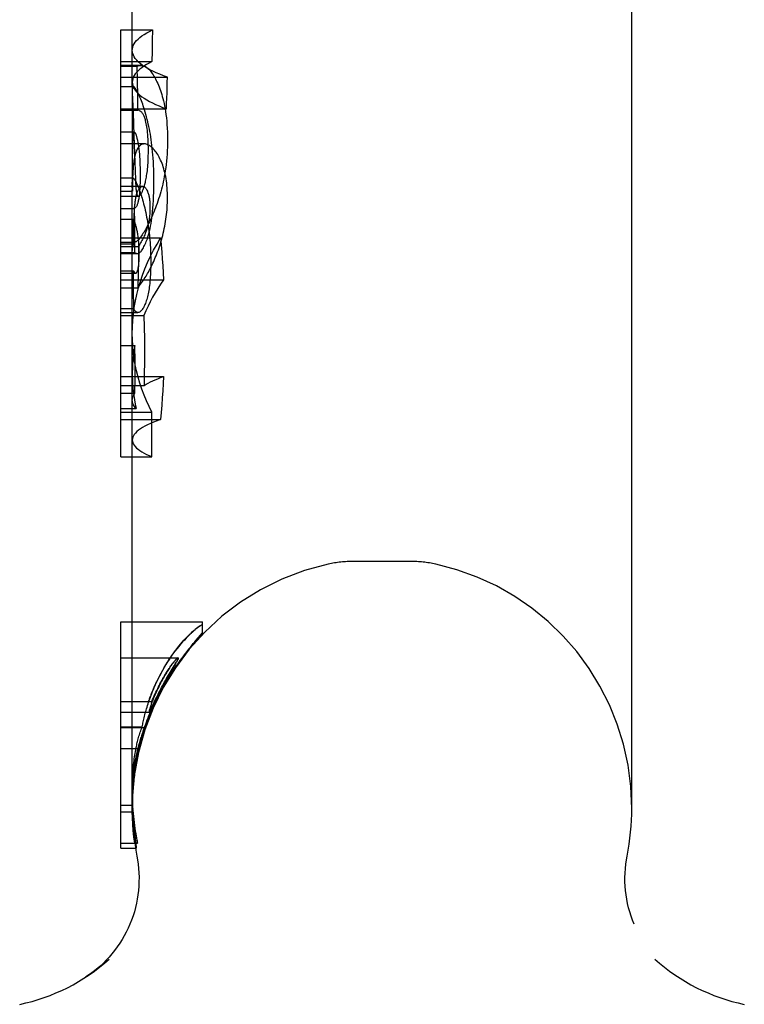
# Model space of a CAD drawing. Header units: inches. Extents: x 0 to 309, y 0 to 200.
# Tile 90 of 109: x 166.859 to 167.829, y 134.79 to 136.107. Entities that reach past the tile are written whole.
import ezdxf

# ---------------------------------------------------------------- set-up
doc = ezdxf.new("R2010")
doc.units = ezdxf.units.IN
doc.header["$LTSCALE"] = 17
doc.header["$MEASUREMENT"] = 0
doc.linetypes.add('HIDDEN', pattern=[0.2, 0.1, -0.1])
doc.layers.get('0').update_dxf_attribs({"linetype": 'CONTINUOUS'})
doc.layers.add('DEFAULT_2', color=8, linetype='HIDDEN')

msp = doc.modelspace()

# ---------------------------------------------------------------- linework, layer by layer
at = {"color": 7, "linetype": 'Continuous'}
for p, q in [((167.678, 135.0525), (167.678, 137.2125)), ((167.0097, 136.0174), (167.0097, 136.1278)), ((166.9944, 135.5224), (166.9944, 136.0934)), ((166.9944, 136.0934), (167.0097, 136.0934)), ((167.0097, 136.0459), (166.9944, 136.0459)), ((166.9944, 136.0447), (167.0097, 136.0447)), ((167.0112, 136.0174), (166.9944, 136.0174)), ((166.9944, 135.7944), (167.0163, 135.7944)), ((167.0097, 135.6871), (167.0097, 135.7944)), ((166.9944, 135.582), (167.0361, 135.582)), ((166.9944, 135.5224), (167.0361, 135.5224)), ((167.0097, 135.0742), (167.0097, 135.5224)), ((166.9944, 134.9992), (166.9944, 135.3019)), ((166.9944, 135.3019), (167.0097, 135.3019)), ((166.9944, 135.1614), (167.0097, 135.1614)), ((167.0129, 135.0226), (167.0124, 135.0274)), ((167.0131, 135.0205), (167.0129, 135.0226)), ((167.0146, 135.0078), (167.0131, 135.0205)), ((166.9944, 134.9992), (167.015, 134.9992)), ((167.6708, 134.9833), (167.6717, 134.9883)), ((167.6688, 134.96), (167.669, 134.9658)), ((167.6691, 134.9483), (167.6689, 134.9541)), ((167.6703, 134.9367), (167.6696, 134.9425)), ((167.6723, 134.9251), (167.6712, 134.9309)), ((167.679, 134.9027), (167.677, 134.9082)), ((167.681, 134.8975), (167.6789, 134.9027)), ((166.9526, 134.8301), (166.9478, 134.8268))]:
    msp.add_line(p, q, dxfattribs=at)
for points in [[(167.0136, 136.0154), (167.013, 136.0161), (167.0125, 136.0166), (167.0121, 136.017), (167.0116, 136.0173), (167.0113, 136.0174), (167.0112, 136.0174)], [(167.0297, 135.9736), (167.0288, 135.9771), (167.028, 135.9804), (167.0271, 135.9834), (167.0262, 135.9863), (167.0254, 135.9891), (167.0245, 135.9917), (167.0237, 135.9941), (167.0229, 135.9964), (167.0221, 135.9986), (167.0212, 136.0007), (167.0204, 136.0026), (167.0196, 136.0045), (167.0188, 136.0062), (167.018, 136.0079), (167.0172, 136.0094), (167.0165, 136.0108), (167.0157, 136.0122), (167.015, 136.0134), (167.0143, 136.0145), (167.0136, 136.0154)], [(167.0387, 135.8897), (167.0387, 135.8957), (167.0386, 135.9014), (167.0384, 135.9068), (167.0382, 135.912), (167.038, 135.9169), (167.0377, 135.9216), (167.0373, 135.9261), (167.037, 135.9305), (167.0365, 135.9347), (167.0361, 135.9388), (167.0356, 135.9427), (167.035, 135.9465), (167.0345, 135.9502), (167.0339, 135.9538), (167.0333, 135.9573), (167.0326, 135.9607), (167.0319, 135.964), (167.0312, 135.9673), (167.0305, 135.9705), (167.0297, 135.9736)], [(167.0299, 135.814), (167.0307, 135.8165), (167.0315, 135.8191), (167.0322, 135.8218), (167.0329, 135.8247), (167.0336, 135.8278), (167.0342, 135.831), (167.0349, 135.8343), (167.0354, 135.8379), (167.036, 135.8418), (167.0365, 135.8458), (167.037, 135.8502), (167.0374, 135.8548), (167.0377, 135.8597), (167.0381, 135.865), (167.0383, 135.8706), (167.0385, 135.8765), (167.0386, 135.8829), (167.0387, 135.8897)], [(167.022, 135.7979), (167.0229, 135.7992), (167.0238, 135.8005), (167.0246, 135.802), (167.0254, 135.8035), (167.0262, 135.805), (167.027, 135.8067), (167.0278, 135.8084), (167.0285, 135.8102), (167.0292, 135.812), (167.0299, 135.814)], [(167.0163, 135.7944), (167.0168, 135.7944), (167.0174, 135.7945), (167.018, 135.7947), (167.0186, 135.7949), (167.0192, 135.7953), (167.0198, 135.7956), (167.0203, 135.7961), (167.0209, 135.7966), (167.0214, 135.7972), (167.022, 135.7979)], [(167.0361, 135.582), (167.0323, 135.5895), (167.0287, 135.5972), (167.0255, 135.605), (167.0225, 135.6129), (167.0198, 135.6209), (167.0174, 135.629), (167.0154, 135.6372), (167.0136, 135.6454), (167.0122, 135.6538), (167.0111, 135.6622), (167.0103, 135.6707), (167.0098, 135.6792), (167.0097, 135.687)], [(167.0361, 135.5224), (167.036, 135.5324), (167.0359, 135.5423), (167.0359, 135.5522), (167.0359, 135.5621), (167.036, 135.5721), (167.0361, 135.582)], [(167.0124, 135.0274), (167.0118, 135.033), (167.0115, 135.0359), (167.0113, 135.0387), (167.0111, 135.0416), (167.0108, 135.0446), (167.0106, 135.0476), (167.0104, 135.0507), (167.0103, 135.0538), (167.0101, 135.057), (167.01, 135.0603), (167.0098, 135.0636), (167.0097, 135.0671), (167.0097, 135.0706), (167.0097, 135.0742)], [(167.015, 134.9992), (167.0151, 134.9993), (167.0151, 134.9994), (167.0152, 134.9996), (167.0152, 134.9999), (167.0152, 135.0004), (167.0152, 135.0009), (167.0152, 135.0015), (167.0151, 135.0022), (167.015, 135.003), (167.015, 135.0038), (167.0149, 135.0047), (167.0148, 135.0056), (167.0146, 135.0078)], [(167.0159, 134.9883), (167.0168, 134.9833), (167.0176, 134.9775), (167.0182, 134.9717), (167.0186, 134.9659), (167.0188, 134.9601), (167.0187, 134.9542), (167.0185, 134.9484), (167.018, 134.9426), (167.0173, 134.9368), (167.0164, 134.931), (167.0153, 134.9253), (167.014, 134.9196), (167.0125, 134.914), (167.0107, 134.9084), (167.0088, 134.9029), (167.0066, 134.8975), (167.0043, 134.8922), (167.0017, 134.8869), (166.999, 134.8818), (166.996, 134.8767), (166.9929, 134.8718), (166.9896, 134.867), (166.9861, 134.8623), (166.9825, 134.8578), (166.9787, 134.8534), (166.9747, 134.8491), (166.9706, 134.845), (166.9663, 134.841), (166.9619, 134.8372), (166.9573, 134.8336), (166.9526, 134.8301)], [(167.677, 134.9082), (167.6752, 134.9138), (167.6737, 134.9194), (167.6723, 134.9251), (167.6712, 134.9309), (167.6703, 134.9366), (167.6696, 134.9424), (167.6691, 134.9483), (167.6689, 134.9541), (167.6688, 134.96), (167.669, 134.9658), (167.6694, 134.9717), (167.67, 134.9775), (167.6708, 134.9833)], [(167.6694, 134.9717), (167.67, 134.9775), (167.6708, 134.9833)]]:
    msp.add_lwpolyline(points, dxfattribs=at)
for centre, radius, start, end in [((167.3438, 135.0525), 0.3342, 348.9303, 360), ((167.3438, 135.0525), 0.3342, 189.1652, 191.0697), ((166.8073, 135.0414), 0.2565, 281.6478, 311.9717), ((167.8803, 135.0414), 0.2565, 228.0281, 258.3522)]:
    msp.add_arc(centre, radius, start, end, dxfattribs=at)
at = {"layer": 'DEFAULT_2', "color": 8, "linetype": 'HIDDEN'}
for p, q in [((167.0097, 136.0934), (167.0367, 136.0934)), ((167.0367, 136.0934), (167.0364, 136.0792)), ((167.0364, 136.0792), (167.0362, 136.0651)), ((167.0362, 136.0651), (167.036, 136.0509)), ((166.9944, 136.0509), (167.036, 136.0509)), ((167.0211, 136.0459), (167.0097, 136.0459)), ((167.0097, 136.0447), (167.0162, 136.0447)), ((167.0167, 136.0251), (167.0162, 136.0447)), ((166.9944, 136.0301), (167.0567, 136.0301)), ((167.0097, 136.0174), (167.0097, 135.886)), ((167.017, 136.0055), (167.0167, 136.0251)), ((167.0097, 136.0116), (167.0097, 136.0104)), ((167.0099, 136.0005), (167.0107, 135.9829)), ((167.0173, 135.9859), (167.017, 136.0055)), ((166.9944, 135.9877), (167.0554, 135.9877)), ((166.9944, 135.9859), (167.0173, 135.9859)), ((167.0107, 135.9829), (167.0118, 135.9521)), ((167.0126, 135.9566), (166.9944, 135.9566)), ((167.0118, 135.9521), (167.0126, 135.9282)), ((167.026, 135.9409), (166.9944, 135.9409)), ((167.0101, 135.9214), (167.0103, 135.9331)), ((167.0103, 135.9331), (167.0105, 135.9395)), ((167.0099, 135.9079), (167.0101, 135.9214)), ((167.0126, 135.9282), (167.0139, 135.8933)), ((167.0098, 135.8923), (167.0099, 135.9079)), ((167.011, 135.8951), (166.9944, 135.8951)), ((167.0237, 135.8841), (166.9944, 135.8841)), ((167.0097, 135.8675), (167.0098, 135.8923)), ((167.0098, 135.8777), (167.0097, 135.8861)), ((167.0139, 135.8933), (167.014, 135.8906)), ((167.014, 135.8906), (167.0142, 135.8881)), ((167.0142, 135.8881), (167.0143, 135.8859)), ((166.9944, 135.8777), (167.0098, 135.8777)), ((166.9944, 135.8711), (167.018, 135.8711)), ((167.0097, 135.7944), (167.0097, 135.8675)), ((166.9944, 135.8546), (167.0123, 135.8546)), ((167.0123, 135.8546), (167.0125, 135.8349)), ((167.0097, 135.8381), (167.0097, 135.8451)), ((167.0111, 135.8396), (166.9944, 135.8396)), ((167.0098, 135.8336), (167.0097, 135.8381)), ((167.0097, 135.8281), (167.0097, 135.8248)), ((167.0098, 135.8293), (167.0098, 135.8336)), ((167.0099, 135.8273), (167.0098, 135.8293)), ((167.0119, 135.8275), (167.012, 135.8331)), ((167.012, 135.8331), (167.0121, 135.8369)), ((167.0121, 135.8369), (167.0122, 135.8406)), ((167.0125, 135.8349), (167.0128, 135.8056)), ((166.9944, 135.8151), (167.0476, 135.8151)), ((167.0097, 135.8248), (167.0097, 135.8071)), ((167.0118, 135.8071), (167.0119, 135.8216)), ((167.0119, 135.8216), (167.0119, 135.8275)), ((166.9944, 135.8096), (167.0134, 135.8096)), ((166.9944, 135.8071), (167.0118, 135.8071)), ((166.9944, 135.8039), (167.0181, 135.8039)), ((167.0128, 135.8056), (167.0129, 135.7958)), ((167.0181, 135.8039), (167.0179, 135.7854)), ((166.9944, 135.7958), (167.0129, 135.7958)), ((166.9944, 135.7952), (167.0097, 135.7952)), ((167.0097, 135.7952), (167.0097, 135.7962)), ((167.0179, 135.7854), (167.0176, 135.7669)), ((166.9944, 135.7712), (167.0114, 135.7712)), ((166.9944, 135.768), (167.0141, 135.768)), ((167.0115, 135.746), (167.0114, 135.7712)), ((167.0176, 135.7669), (167.0172, 135.7484)), ((166.9944, 135.7592), (167.0515, 135.7592)), ((167.0172, 135.7484), (167.0196, 135.7516)), ((166.9944, 135.7484), (167.0172, 135.7484)), ((167.0117, 135.7208), (167.0115, 135.746)), ((166.9944, 135.7208), (167.0117, 135.7208)), ((166.9944, 135.7154), (167.0172, 135.7154)), ((166.9944, 135.7115), (167.0254, 135.7115)), ((167.0097, 135.5224), (167.0097, 135.6871)), ((166.9944, 135.6711), (167.0133, 135.6711)), ((167.0134, 135.6499), (167.0133, 135.6711)), ((167.0134, 135.6287), (167.0134, 135.6499)), ((166.9944, 135.6298), (167.0516, 135.6298)), ((166.9944, 135.6179), (167.0255, 135.6179)), ((167.0133, 135.6075), (167.0134, 135.6287)), ((166.9944, 135.6075), (167.0133, 135.6075)), ((166.9944, 135.587), (167.0151, 135.587)), ((166.9944, 135.5722), (167.0476, 135.5722)), ((167.3819, 135.3825), (167.3057, 135.3825)), ((167.0097, 135.3019), (167.1036, 135.3019)), ((167.1036, 135.287), (167.1036, 135.3019)), ((167.0952, 135.2771), (167.1036, 135.287)), ((167.1036, 135.2873), (167.096, 135.2783)), ((166.9944, 135.2534), (167.071, 135.2534)), ((167.0594, 135.252), (167.063, 135.2573)), ((167.0708, 135.2534), (167.071, 135.2534)), ((167.0602, 135.2339), (167.0656, 135.2429)), ((167.0669, 135.2445), (167.0612, 135.2349)), ((167.0656, 135.2429), (167.0672, 135.2455)), ((167.068, 135.2464), (167.0669, 135.2445)), ((167.0672, 135.2455), (167.0681, 135.2471)), ((167.0557, 135.2261), (167.0581, 135.2302)), ((167.0589, 135.2311), (167.0565, 135.2269)), ((167.0581, 135.2302), (167.0602, 135.2339)), ((167.0612, 135.2349), (167.0589, 135.2311)), ((167.0317, 135.1966), (167.0312, 135.1952)), ((167.0322, 135.1981), (167.0317, 135.1966)), ((167.0328, 135.1995), (167.0322, 135.1981)), ((167.0333, 135.201), (167.0328, 135.1995)), ((167.0339, 135.2024), (167.0333, 135.201)), ((167.0345, 135.2039), (167.0339, 135.2024)), ((167.0351, 135.2054), (167.0345, 135.2039)), ((167.0395, 135.1952), (167.0409, 135.1982)), ((167.0409, 135.1982), (167.0426, 135.2015)), ((166.9944, 135.1952), (167.0358, 135.1952)), ((167.035, 135.1858), (167.0395, 135.1952)), ((166.9944, 135.1809), (167.0322, 135.1809)), ((167.0293, 135.17), (167.0282, 135.1672)), ((167.0304, 135.1729), (167.0293, 135.17)), ((167.0313, 135.1719), (167.03, 135.1688)), ((167.0326, 135.1752), (167.0313, 135.1719)), ((166.9944, 135.1603), (167.0267, 135.1603)), ((167.0097, 135.1614), (167.0231, 135.1614)), ((167.0262, 135.1619), (167.0253, 135.1592)), ((167.0267, 135.1603), (167.0255, 135.156)), ((167.0272, 135.1646), (167.0262, 135.1619)), ((167.0271, 135.1613), (167.0267, 135.1603)), ((167.03, 135.1688), (167.0271, 135.1613)), ((167.0282, 135.1672), (167.0272, 135.1646)), ((167.0225, 135.1454), (167.0215, 135.1414)), ((167.0237, 135.1496), (167.0225, 135.1454)), ((167.0255, 135.156), (167.0237, 135.1496)), ((166.9944, 135.1324), (167.0176, 135.1324)), ((167.0215, 135.1414), (167.0205, 135.1375)), ((167.0148, 135.1146), (167.0153, 135.1175)), ((167.0153, 135.1175), (167.016, 135.1216)), ((167.016, 135.1216), (167.017, 135.127)), ((167.017, 135.127), (167.0173, 135.1287)), ((167.0137, 135.1078), (167.0143, 135.1114)), ((167.0143, 135.1114), (167.0148, 135.1146)), ((167.0097, 135.0742), (167.0097, 135.0708)), ((167.0097, 135.0656), (167.0097, 135.0528)), ((166.9944, 135.0565), (167.0097, 135.0565)), ((167.0097, 135.0636), (167.0097, 135.0595)), ((167.0097, 135.0565), (167.0097, 135.062)), ((167.0097, 135.0585), (167.0097, 135.0608)), ((167.0097, 135.0595), (167.0099, 135.0477)), ((167.0097, 135.0527), (167.0097, 135.0565)), ((167.0097, 135.053), (167.0097, 135.055)), ((167.0097, 135.0528), (167.0097, 135.0521)), ((167.0102, 135.0544), (167.0104, 135.0507)), ((166.9944, 135.0477), (167.0099, 135.0477)), ((167.0098, 135.0494), (167.0097, 135.0507)), ((167.0097, 135.0491), (167.0097, 135.0461)), ((167.0107, 135.0267), (167.011, 135.024)), ((166.9944, 135.0056), (167.0167, 135.0056))]:
    msp.add_line(p, q, dxfattribs=at)
for points in [[(167.0097, 136.066), (167.0098, 136.0682), (167.0103, 136.0703), (167.0111, 136.0725), (167.0122, 136.0747), (167.0137, 136.0768), (167.0155, 136.079), (167.0176, 136.0811), (167.02, 136.0832), (167.0227, 136.0853), (167.0258, 136.0873), (167.0291, 136.0894), (167.0327, 136.0914), (167.0367, 136.0934)], [(167.0567, 136.0301), (167.0514, 136.0321), (167.0465, 136.034), (167.0418, 136.036), (167.0374, 136.0381), (167.0334, 136.0401), (167.0296, 136.0422), (167.0262, 136.0443), (167.0231, 136.0464), (167.0203, 136.0485), (167.0178, 136.0507), (167.0157, 136.0529), (167.0138, 136.055), (167.0123, 136.0572), (167.0112, 136.0594), (167.0103, 136.0616), (167.0098, 136.0638), (167.0097, 136.066)], [(167.036, 136.0509), (167.0322, 136.0489), (167.0287, 136.0469), (167.0254, 136.0449), (167.0225, 136.0428), (167.0198, 136.0408), (167.0174, 136.0387), (167.0154, 136.0366), (167.0137, 136.0344), (167.0122, 136.0323), (167.0111, 136.0301), (167.0103, 136.028), (167.0098, 136.0258), (167.0097, 136.0236)], [(167.0162, 136.0447), (167.0174, 136.0453), (167.0187, 136.0457), (167.02, 136.0459), (167.0211, 136.0459)], [(167.0211, 136.0459), (167.0213, 136.0459), (167.0226, 136.0458), (167.0239, 136.0456), (167.0251, 136.0452), (167.0263, 136.0447), (167.0275, 136.0442), (167.0286, 136.0435), (167.0296, 136.0427), (167.0307, 136.0419), (167.0317, 136.041), (167.0326, 136.04), (167.0335, 136.039), (167.0344, 136.0379)], [(167.0344, 136.0379), (167.0355, 136.0364), (167.0365, 136.0349), (167.0376, 136.0333), (167.0386, 136.0316), (167.0397, 136.0298), (167.0407, 136.0279), (167.0417, 136.0259), (167.0427, 136.0238), (167.0437, 136.0217), (167.0447, 136.0195), (167.0456, 136.0171), (167.0466, 136.0147), (167.0474, 136.0123), (167.0483, 136.0097), (167.0491, 136.0071), (167.0499, 136.0044)], [(167.0554, 135.9877), (167.0557, 135.9948), (167.056, 136.0019), (167.0562, 136.009), (167.0564, 136.016), (167.0565, 136.0231), (167.0567, 136.0301)], [(167.0097, 136.0236), (167.0098, 136.0214), (167.0103, 136.0192), (167.0111, 136.0171), (167.0122, 136.0149), (167.0137, 136.0127), (167.0154, 136.0105), (167.0175, 136.0083), (167.0199, 136.0062), (167.0227, 136.004), (167.0257, 136.0019), (167.0291, 135.9998), (167.0327, 135.9977), (167.0367, 135.9957), (167.0409, 135.9936), (167.0455, 135.9916), (167.0503, 135.9896), (167.0554, 135.9877)], [(167.0104, 136.017), (167.0103, 136.0166), (167.0101, 136.0161), (167.01, 136.0156), (167.0099, 136.0149), (167.0098, 136.0142), (167.0097, 136.0134), (167.0097, 136.0125), (167.0097, 136.0116)], [(167.0112, 136.0174), (167.011, 136.0174), (167.0107, 136.0172), (167.0104, 136.017)], [(167.0097, 136.0095), (167.0097, 136.0084), (167.0097, 136.0071), (167.0097, 136.0057), (167.0098, 136.0041), (167.0099, 136.0005)], [(167.0499, 136.0044), (167.0508, 136.0014), (167.0515, 135.9983), (167.0523, 135.995), (167.053, 135.9916), (167.0536, 135.9879), (167.0543, 135.9841), (167.0548, 135.9801), (167.0553, 135.9759), (167.0558, 135.9715), (167.0561, 135.9668), (167.0564, 135.9619), (167.0567, 135.9567), (167.0568, 135.9512), (167.0568, 135.9455)], [(167.0276, 135.9718), (167.0272, 135.9732), (167.0268, 135.9745), (167.0264, 135.9757), (167.026, 135.9768), (167.0256, 135.9779), (167.0251, 135.9789), (167.0246, 135.9799), (167.0241, 135.9808), (167.0236, 135.9816), (167.023, 135.9824), (167.0224, 135.9832), (167.0217, 135.9838), (167.0211, 135.9844), (167.0204, 135.9849), (167.0196, 135.9853), (167.0189, 135.9856), (167.0181, 135.9858), (167.0173, 135.9859)], [(167.0313, 135.932), (167.0313, 135.9362), (167.0312, 135.9401), (167.0311, 135.9437), (167.0309, 135.9472), (167.0307, 135.9503), (167.0305, 135.9533), (167.0302, 135.9561), (167.0299, 135.9588), (167.0296, 135.9613), (167.0292, 135.9636), (167.0288, 135.9658), (167.0284, 135.9679), (167.028, 135.9699), (167.0276, 135.9718)], [(167.0105, 135.9395), (167.0105, 135.9421), (167.0106, 135.9433), (167.0106, 135.9445), (167.0107, 135.9456), (167.0108, 135.9467), (167.0108, 135.9477), (167.0109, 135.9487), (167.011, 135.9497), (167.0111, 135.9507), (167.0112, 135.9515), (167.0113, 135.9524), (167.0114, 135.9532), (167.0115, 135.9539), (167.0116, 135.9546)], [(167.0116, 135.9546), (167.0117, 135.955), (167.0118, 135.9553), (167.0119, 135.9556), (167.0119, 135.9559), (167.012, 135.9561), (167.0121, 135.9563), (167.0122, 135.9564), (167.0123, 135.9565), (167.0125, 135.9566), (167.0126, 135.9566), (167.0126, 135.9566)], [(167.0126, 135.9566), (167.0127, 135.9566), (167.0128, 135.9565), (167.0129, 135.9565), (167.0131, 135.9563), (167.0132, 135.9562), (167.0133, 135.956)], [(167.0133, 135.956), (167.0136, 135.9557), (167.0138, 135.9552), (167.0141, 135.9547), (167.0143, 135.9542), (167.0146, 135.9536), (167.0148, 135.9529), (167.015, 135.9521), (167.0153, 135.9513), (167.0155, 135.9504), (167.0158, 135.9495), (167.016, 135.9484), (167.0163, 135.9473), (167.0166, 135.9461), (167.0168, 135.9448), (167.0171, 135.9434), (167.0174, 135.9419), (167.0176, 135.9403), (167.0179, 135.9386)], [(167.0179, 135.9364), (167.017, 135.9352), (167.0163, 135.9339), (167.0156, 135.9326), (167.0149, 135.9311), (167.0144, 135.9296), (167.0139, 135.928), (167.0134, 135.9263), (167.013, 135.9246), (167.0126, 135.9228), (167.0122, 135.9209), (167.0119, 135.9189), (167.0116, 135.9168)], [(167.026, 135.9409), (167.0252, 135.9409), (167.0241, 135.9407), (167.023, 135.9404), (167.0219, 135.9399), (167.0209, 135.9393), (167.0199, 135.9385), (167.0188, 135.9375), (167.0179, 135.9364)], [(167.0179, 135.9386), (167.0181, 135.937), (167.0184, 135.9354), (167.0186, 135.9336), (167.0188, 135.9318), (167.019, 135.9299), (167.0192, 135.9278), (167.0193, 135.9256), (167.0195, 135.9233), (167.0197, 135.9209), (167.0198, 135.9183), (167.0199, 135.9155), (167.02, 135.9125), (167.0201, 135.9094), (167.0202, 135.9061), (167.0202, 135.9026), (167.0202, 135.8989)], [(167.0415, 135.9298), (167.0404, 135.9313), (167.0393, 135.9326), (167.0382, 135.9339), (167.0371, 135.9351), (167.036, 135.9362), (167.0348, 135.9372), (167.0337, 135.938), (167.0326, 135.9388), (167.0316, 135.9394), (167.0305, 135.9399), (167.0295, 135.9403), (167.0284, 135.9406), (167.0274, 135.9409), (167.0263, 135.9409), (167.026, 135.9409)], [(167.0568, 135.9455), (167.0568, 135.9411), (167.0567, 135.9366), (167.0565, 135.932), (167.0563, 135.9273), (167.0559, 135.9226), (167.0555, 135.918), (167.055, 135.9135), (167.0545, 135.9092), (167.0539, 135.9051), (167.0533, 135.9012), (167.0526, 135.8974), (167.0519, 135.8938), (167.0512, 135.8903), (167.0504, 135.8869), (167.0497, 135.8836), (167.0488, 135.8803), (167.0479, 135.877), (167.047, 135.8738), (167.046, 135.8706), (167.045, 135.8674), (167.044, 135.8643), (167.0429, 135.8612), (167.0419, 135.8582), (167.0408, 135.8553)], [(167.0275, 135.8911), (167.0279, 135.8929), (167.0283, 135.8947), (167.0286, 135.8966), (167.0289, 135.8985), (167.0293, 135.9006), (167.0296, 135.9028), (167.0299, 135.905), (167.0301, 135.9074), (167.0304, 135.9099), (167.0306, 135.9126), (167.0308, 135.9154), (167.031, 135.9184), (167.0311, 135.9215), (167.0312, 135.9248), (167.0313, 135.9283), (167.0313, 135.932)], [(167.0569, 135.8684), (167.0568, 135.8719), (167.0567, 135.8753), (167.0566, 135.8787), (167.0564, 135.882), (167.0561, 135.8852), (167.0558, 135.8884), (167.0554, 135.8915), (167.0549, 135.8944), (167.0544, 135.8972), (167.0539, 135.8999), (167.0533, 135.9026), (167.0526, 135.9051), (167.052, 135.9076), (167.0512, 135.9101), (167.0504, 135.9124), (167.0496, 135.9147), (167.0487, 135.9169), (167.0477, 135.919), (167.0468, 135.9211), (167.0458, 135.923), (167.0447, 135.9249), (167.0437, 135.9266), (167.0426, 135.9283), (167.0415, 135.9298)], [(167.0116, 135.9168), (167.0114, 135.9151), (167.0112, 135.9133), (167.0111, 135.9114), (167.0109, 135.9093), (167.0107, 135.907), (167.0106, 135.9047), (167.0105, 135.9021), (167.0103, 135.8993), (167.0102, 135.8963), (167.0101, 135.8931), (167.01, 135.8897), (167.0099, 135.886), (167.0098, 135.8777)], [(167.0097, 135.887), (167.0097, 135.8884), (167.0097, 135.8896), (167.0098, 135.8907), (167.0098, 135.8916), (167.0099, 135.8925), (167.01, 135.8932), (167.0101, 135.8938), (167.0103, 135.8943), (167.0104, 135.8946), (167.0106, 135.8949), (167.0109, 135.895), (167.011, 135.8951)], [(167.011, 135.8951), (167.0111, 135.8951), (167.0114, 135.895), (167.0117, 135.8947), (167.012, 135.8944), (167.0124, 135.8939), (167.0128, 135.8933), (167.0132, 135.8926), (167.0137, 135.8918)], [(167.0202, 135.8989), (167.0202, 135.8953), (167.0202, 135.892), (167.0201, 135.8888), (167.02, 135.8859), (167.0199, 135.8833), (167.0197, 135.8807), (167.0196, 135.8784), (167.0194, 135.8762), (167.0192, 135.8742), (167.019, 135.8723), (167.0188, 135.8706), (167.0186, 135.8689), (167.0183, 135.8674), (167.0181, 135.8659)], [(167.0124, 135.8463), (167.0124, 135.848), (167.0125, 135.8497), (167.0126, 135.8514), (167.0127, 135.8532), (167.0128, 135.8549), (167.0129, 135.8565), (167.0131, 135.8581), (167.0132, 135.8597), (167.0134, 135.8612), (167.0135, 135.8626), (167.0137, 135.864), (167.0139, 135.8654), (167.0141, 135.8668), (167.0143, 135.8681), (167.0146, 135.8694), (167.0149, 135.8707), (167.0152, 135.872), (167.0155, 135.8733), (167.0159, 135.8745), (167.0163, 135.8757), (167.0167, 135.8769), (167.0172, 135.878), (167.0178, 135.879), (167.0184, 135.8801), (167.019, 135.881), (167.0197, 135.8819)], [(167.0137, 135.8918), (167.0143, 135.8907), (167.0149, 135.8895), (167.0155, 135.8882), (167.0161, 135.8868), (167.0168, 135.8853), (167.0174, 135.8837), (167.0181, 135.8821), (167.0187, 135.8803), (167.0194, 135.8785), (167.0201, 135.8766), (167.0208, 135.8747), (167.0214, 135.8726), (167.0221, 135.8705), (167.0228, 135.8682), (167.0235, 135.8659), (167.0242, 135.8635), (167.0248, 135.8609), (167.0255, 135.8582), (167.0263, 135.8553), (167.027, 135.8523)], [(167.0143, 135.8859), (167.0144, 135.8848), (167.0144, 135.8837), (167.0145, 135.8826), (167.0146, 135.8816), (167.0147, 135.8806), (167.0148, 135.8796), (167.0149, 135.8786), (167.015, 135.8777), (167.0152, 135.8768)], [(167.0196, 135.8719), (167.0201, 135.8723), (167.0206, 135.8728), (167.0211, 135.8734), (167.0215, 135.8741), (167.022, 135.8748), (167.0224, 135.8756), (167.0228, 135.8764), (167.0232, 135.8772), (167.0236, 135.8781), (167.024, 135.8791), (167.0244, 135.88), (167.0248, 135.8811), (167.0251, 135.8821), (167.0255, 135.8833), (167.0259, 135.8845), (167.0262, 135.8858), (167.0266, 135.8871), (167.0269, 135.8884), (167.0272, 135.8898), (167.0275, 135.8911)], [(167.0197, 135.8819), (167.0204, 135.8826), (167.021, 135.8832), (167.0217, 135.8836), (167.0223, 135.8839), (167.0229, 135.8841), (167.0235, 135.8841), (167.0237, 135.8841)], [(167.0237, 135.8841), (167.0241, 135.8841), (167.0246, 135.884), (167.0252, 135.8838), (167.0258, 135.8835), (167.0263, 135.8831), (167.0268, 135.8826), (167.0274, 135.8821), (167.0279, 135.8814), (167.0284, 135.8807), (167.0289, 135.8799)], [(167.0152, 135.8768), (167.0153, 135.876), (167.0155, 135.8751), (167.0156, 135.8744), (167.0158, 135.8738), (167.016, 135.8733), (167.0162, 135.8728), (167.0164, 135.8724), (167.0166, 135.872), (167.0168, 135.8718), (167.017, 135.8715), (167.0172, 135.8713), (167.0175, 135.8712), (167.0177, 135.8711), (167.018, 135.8711)], [(167.018, 135.8711), (167.0182, 135.8711), (167.0185, 135.8712), (167.0188, 135.8713), (167.019, 135.8715), (167.0193, 135.8716), (167.0196, 135.8719)], [(167.0289, 135.8799), (167.0294, 135.8789), (167.0299, 135.8779), (167.0303, 135.8768), (167.0307, 135.8758), (167.0311, 135.8747), (167.0314, 135.8736), (167.0317, 135.8725), (167.0319, 135.8714), (167.0322, 135.8702), (167.0324, 135.8691), (167.0326, 135.8679), (167.0327, 135.8667), (167.0329, 135.8655), (167.033, 135.8642), (167.0331, 135.8629), (167.0332, 135.8616), (167.0333, 135.8603), (167.0333, 135.8589), (167.0333, 135.8575), (167.0333, 135.8561)], [(167.0505, 135.8186), (167.0512, 135.8216), (167.0519, 135.8247), (167.0526, 135.8278), (167.0532, 135.8309), (167.0537, 135.834), (167.0543, 135.8371), (167.0548, 135.8402), (167.0552, 135.8433), (167.0556, 135.8465), (167.0559, 135.8496), (167.0562, 135.8527), (167.0564, 135.8558), (167.0566, 135.8589), (167.0567, 135.8621), (167.0568, 135.8652), (167.0569, 135.8684)], [(167.0181, 135.8659), (167.0178, 135.8648), (167.0176, 135.8637), (167.0173, 135.8626), (167.0171, 135.8616), (167.0168, 135.8607), (167.0164, 135.8598), (167.0161, 135.8589), (167.0157, 135.8582), (167.0154, 135.8574), (167.015, 135.8568), (167.0145, 135.8562), (167.0141, 135.8557), (167.0137, 135.8553), (167.0132, 135.8549), (167.0128, 135.8547), (167.0123, 135.8546)], [(167.0408, 135.8553), (167.0396, 135.8525), (167.0385, 135.8497), (167.0374, 135.8469), (167.0362, 135.8443), (167.0351, 135.8417), (167.0339, 135.8392), (167.0328, 135.8368), (167.0316, 135.8345), (167.0305, 135.8323), (167.0294, 135.8302), (167.0283, 135.8282), (167.0273, 135.8262), (167.0262, 135.8244), (167.0251, 135.8226), (167.024, 135.8209), (167.023, 135.8193), (167.0219, 135.8178), (167.0209, 135.8163), (167.0198, 135.815), (167.0188, 135.8138), (167.0179, 135.8127), (167.017, 135.8118)], [(167.0333, 135.8561), (167.0333, 135.8544), (167.0333, 135.8526), (167.0332, 135.8507), (167.0331, 135.8489), (167.033, 135.847), (167.0328, 135.8452), (167.0326, 135.8434), (167.0324, 135.8416), (167.0321, 135.8399), (167.0319, 135.8382), (167.0316, 135.8366), (167.0312, 135.835), (167.0309, 135.8334), (167.0305, 135.8319), (167.0301, 135.8303), (167.0297, 135.8287), (167.0292, 135.8272), (167.0287, 135.8256), (167.0282, 135.824), (167.0276, 135.8225), (167.027, 135.8209), (167.0263, 135.8194), (167.0257, 135.8178), (167.025, 135.8163), (167.0242, 135.8147), (167.0235, 135.8132), (167.0226, 135.8116), (167.0218, 135.81), (167.0209, 135.8084), (167.02, 135.8069), (167.019, 135.8054), (167.0181, 135.8039)], [(167.0122, 135.8406), (167.0123, 135.8444), (167.0124, 135.8463)], [(167.027, 135.8523), (167.0277, 135.8492), (167.0283, 135.8461), (167.0289, 135.843), (167.0295, 135.84), (167.0301, 135.8369), (167.0306, 135.8339), (167.0311, 135.8308), (167.0315, 135.8278), (167.0319, 135.8247), (167.0323, 135.8216), (167.0326, 135.8185), (167.0329, 135.8153), (167.0332, 135.8121), (167.0335, 135.8089), (167.0337, 135.8056), (167.0339, 135.8023), (167.0341, 135.799), (167.0342, 135.7957), (167.0343, 135.7923), (167.0344, 135.789), (167.0344, 135.7858), (167.0344, 135.7826)], [(167.0102, 135.8379), (167.0102, 135.8374), (167.0101, 135.8369), (167.01, 135.8363), (167.01, 135.8357), (167.0099, 135.8351), (167.0099, 135.8343), (167.0099, 135.8336), (167.0098, 135.8328), (167.0098, 135.8319), (167.0098, 135.831), (167.0098, 135.8301), (167.0097, 135.8281)], [(167.0111, 135.8396), (167.0109, 135.8396), (167.0107, 135.8394), (167.0106, 135.8392), (167.0104, 135.8388), (167.0103, 135.8384), (167.0102, 135.8379)], [(167.0125, 135.8376), (167.0122, 135.8382), (167.012, 135.8387), (167.0117, 135.8391), (167.0115, 135.8394), (167.0113, 135.8396), (167.0111, 135.8396)], [(167.017, 135.8206), (167.0167, 135.822), (167.0165, 135.8234), (167.0163, 135.8246), (167.016, 135.8259), (167.0158, 135.8271), (167.0155, 135.8282), (167.0152, 135.8293), (167.0149, 135.8304), (167.0147, 135.8315), (167.0144, 135.8325), (167.0141, 135.8335), (167.0138, 135.8344), (167.0135, 135.8353), (167.0132, 135.8361), (167.0128, 135.8369), (167.0125, 135.8376)], [(167.0097, 135.687), (167.0099, 135.6963), (167.0104, 135.7049), (167.0112, 135.7136), (167.0124, 135.7222), (167.014, 135.7309), (167.0159, 135.7395), (167.0181, 135.7482), (167.0206, 135.7567), (167.0235, 135.7653), (167.0267, 135.7738), (167.0303, 135.7822), (167.0341, 135.7906), (167.0383, 135.7989), (167.0428, 135.807), (167.0476, 135.8151)], [(167.0107, 135.8153), (167.0105, 135.8163), (167.0104, 135.8175), (167.0103, 135.8188), (167.0102, 135.8203), (167.0101, 135.8218), (167.01, 135.8235), (167.01, 135.8253), (167.0099, 135.8273)], [(167.0134, 135.8096), (167.0132, 135.8097), (167.0128, 135.8098), (167.0125, 135.81), (167.0122, 135.8103), (167.0119, 135.8107), (167.0116, 135.8112), (167.0114, 135.8119), (167.0112, 135.8126), (167.011, 135.8134), (167.0108, 135.8143), (167.0107, 135.8153)], [(167.019, 135.7946), (167.019, 135.7965), (167.019, 135.7983), (167.0189, 135.8001), (167.0189, 135.8018), (167.0188, 135.8035), (167.0187, 135.8052), (167.0186, 135.8068), (167.0185, 135.8084), (167.0183, 135.81), (167.0182, 135.8116), (167.018, 135.8131), (167.0178, 135.8146), (167.0176, 135.8161), (167.0174, 135.8176), (167.0172, 135.8191), (167.017, 135.8206)], [(167.0351, 135.7769), (167.0362, 135.7791), (167.0373, 135.7814), (167.0384, 135.7838), (167.0394, 135.7863), (167.0405, 135.7888), (167.0416, 135.7913), (167.0426, 135.7939), (167.0436, 135.7965), (167.0446, 135.7992), (167.0455, 135.8019), (167.0464, 135.8046), (167.0473, 135.8073), (167.0481, 135.81), (167.0489, 135.8128), (167.0497, 135.8157), (167.0505, 135.8186)], [(167.0476, 135.8151), (167.0484, 135.8057), (167.0491, 135.7963), (167.0498, 135.787), (167.0505, 135.7777), (167.051, 135.7684), (167.0515, 135.7592)], [(167.0097, 135.7962), (167.0097, 135.7972), (167.0098, 135.7992), (167.0101, 135.8012), (167.0105, 135.8032), (167.0111, 135.8052), (167.0118, 135.8071)], [(167.017, 135.8118), (167.0161, 135.8111), (167.0154, 135.8105), (167.0148, 135.8101), (167.0142, 135.8098), (167.0137, 135.8097), (167.0134, 135.8096)], [(167.0129, 135.7958), (167.0134, 135.7954), (167.0138, 135.7951), (167.0144, 135.7948), (167.0149, 135.7946), (167.0155, 135.7945), (167.0161, 135.7944), (167.0163, 135.7944)], [(167.0141, 135.768), (167.0142, 135.768), (167.0146, 135.7681), (167.0149, 135.7682), (167.0152, 135.7685), (167.0155, 135.7688), (167.0158, 135.7692), (167.0161, 135.7697), (167.0163, 135.7702), (167.0166, 135.7709), (167.0169, 135.7716), (167.0171, 135.7725), (167.0174, 135.7733), (167.0176, 135.7743), (167.0178, 135.7753), (167.0179, 135.7763), (167.0181, 135.7774), (167.0183, 135.7786), (167.0184, 135.7799), (167.0185, 135.7812), (167.0187, 135.7827), (167.0188, 135.7842), (167.0189, 135.7859), (167.0189, 135.7876), (167.019, 135.7893), (167.019, 135.7911), (167.019, 135.7929), (167.019, 135.7946)], [(167.0196, 135.7516), (167.0209, 135.7533), (167.0221, 135.7551), (167.0234, 135.7568), (167.0246, 135.7586), (167.0258, 135.7604), (167.0269, 135.7623), (167.0281, 135.7641), (167.0292, 135.7659), (167.0303, 135.7677), (167.0313, 135.7695), (167.0323, 135.7714), (167.0333, 135.7732), (167.0342, 135.775), (167.0351, 135.7769)], [(167.0344, 135.7826), (167.0344, 135.7793), (167.0344, 135.776), (167.0343, 135.7727), (167.0342, 135.7693), (167.034, 135.7661), (167.0338, 135.7629), (167.0336, 135.7598), (167.0334, 135.7569), (167.0331, 135.7542), (167.0328, 135.7517), (167.0325, 135.7492), (167.0321, 135.7469), (167.0318, 135.7447), (167.0314, 135.7426), (167.031, 135.7405), (167.0305, 135.7385), (167.0301, 135.7365), (167.0296, 135.7346), (167.029, 135.7327), (167.0285, 135.7309), (167.0279, 135.7292), (167.0273, 135.7276), (167.0267, 135.7261), (167.0261, 135.7247)], [(167.0114, 135.7712), (167.0116, 135.7706), (167.0118, 135.7701), (167.0121, 135.7696), (167.0124, 135.7691), (167.0127, 135.7687), (167.013, 135.7684), (167.0133, 135.7682), (167.0136, 135.768), (167.0139, 135.768), (167.0141, 135.768)], [(167.0515, 135.7592), (167.0476, 135.7535), (167.0439, 135.7477), (167.0404, 135.7418), (167.037, 135.7358), (167.0338, 135.7298), (167.0308, 135.7238), (167.028, 135.7177), (167.0254, 135.7115)], [(167.0261, 135.7247), (167.0253, 135.7232), (167.0246, 135.7218), (167.0239, 135.7206), (167.0231, 135.7195), (167.0224, 135.7185), (167.0216, 135.7177), (167.0209, 135.717), (167.0201, 135.7164), (167.0194, 135.7159), (167.0186, 135.7156), (167.0179, 135.7154), (167.0172, 135.7154)], [(167.0172, 135.7154), (167.0171, 135.7154), (167.0164, 135.7155), (167.0156, 135.7157), (167.0149, 135.7161), (167.0142, 135.7167), (167.0135, 135.7175), (167.0129, 135.7184), (167.0123, 135.7195), (167.0117, 135.7208)], [(167.0254, 135.7115), (167.0257, 135.6959), (167.0259, 135.6803), (167.0259, 135.6647), (167.0259, 135.6491), (167.0257, 135.6335), (167.0255, 135.6179)], [(167.0133, 135.6711), (167.0124, 135.666), (167.0116, 135.661), (167.011, 135.6559), (167.0105, 135.6508), (167.0101, 135.6457), (167.0098, 135.6406), (167.0097, 135.6355), (167.0097, 135.6329)], [(167.0097, 135.6329), (167.0097, 135.6304), (167.0098, 135.6253), (167.0101, 135.6202), (167.0105, 135.615), (167.011, 135.6097), (167.0117, 135.6042), (167.0126, 135.5987), (167.0137, 135.5929), (167.0151, 135.587)], [(167.0255, 135.6179), (167.0281, 135.6195), (167.0309, 135.621), (167.0339, 135.6225), (167.0371, 135.624), (167.0404, 135.6254), (167.044, 135.6269), (167.0477, 135.6283), (167.0516, 135.6298)], [(167.0516, 135.6298), (167.0511, 135.6203), (167.0505, 135.6108), (167.0499, 135.6012), (167.0492, 135.5916), (167.0484, 135.5819), (167.0476, 135.5722)], [(167.0097, 135.5982), (167.0097, 135.5988), (167.0098, 135.6001), (167.0101, 135.6013), (167.0105, 135.6026), (167.011, 135.6038), (167.0117, 135.605), (167.0124, 135.6063), (167.0133, 135.6075)], [(167.0151, 135.587), (167.0138, 135.5884), (167.0126, 135.5898), (167.0117, 135.5912), (167.011, 135.5925), (167.0105, 135.5938), (167.0101, 135.5951), (167.0098, 135.5963), (167.0097, 135.5976), (167.0097, 135.5982)], [(167.0476, 135.5722), (167.0428, 135.5704), (167.0383, 135.5687), (167.0341, 135.5669), (167.0302, 135.5652), (167.0267, 135.5634), (167.0235, 135.5615), (167.0206, 135.5597), (167.0181, 135.5579), (167.0159, 135.5561), (167.014, 135.5542), (167.0124, 135.5524), (167.0112, 135.5505), (167.0104, 135.5487), (167.0099, 135.5468), (167.0097, 135.5449)], [(167.0097, 135.5449), (167.0098, 135.5432), (167.0103, 135.5414), (167.0111, 135.5396), (167.0122, 135.5378), (167.0136, 135.536), (167.0154, 135.5342), (167.0174, 135.5325), (167.0198, 135.5307), (167.0225, 135.529), (167.0255, 135.5274), (167.0287, 135.5257), (167.0323, 135.5241), (167.0361, 135.5224)], [(167.1036, 135.2983), (167.1022, 135.2974), (167.1007, 135.2964), (167.0991, 135.2953), (167.0975, 135.2941), (167.0958, 135.2928), (167.094, 135.2914), (167.0922, 135.2898), (167.0902, 135.2881), (167.0882, 135.2863), (167.0861, 135.2843), (167.0839, 135.2822), (167.0817, 135.2799), (167.0794, 135.2774), (167.077, 135.2748)], [(167.0811, 135.2795), (167.0831, 135.2815), (167.0851, 135.2835), (167.0869, 135.2853), (167.0888, 135.287), (167.0905, 135.2886), (167.0922, 135.29), (167.0938, 135.2914), (167.0954, 135.2927), (167.0969, 135.2939), (167.0984, 135.2949), (167.0998, 135.2959), (167.1011, 135.2969), (167.1024, 135.2977), (167.1036, 135.2985)], [(167.0484, 135.2088), (167.0509, 135.2136), (167.0535, 135.2183), (167.0562, 135.2228), (167.0588, 135.2271), (167.0614, 135.2313), (167.0639, 135.2354), (167.0665, 135.2392), (167.069, 135.243), (167.0715, 135.2465), (167.0739, 135.2499), (167.0763, 135.2532), (167.0786, 135.2563), (167.0809, 135.2593), (167.0831, 135.2622), (167.0852, 135.265), (167.0874, 135.2676), (167.0894, 135.2702), (167.0914, 135.2726), (167.0933, 135.2749), (167.0952, 135.2771)], [(167.096, 135.2783), (167.0939, 135.2758), (167.0917, 135.2732), (167.0896, 135.2706), (167.0874, 135.2679), (167.0851, 135.265), (167.0828, 135.2621), (167.0805, 135.2591), (167.0782, 135.2561), (167.0759, 135.2529), (167.0735, 135.2496), (167.0711, 135.2462), (167.0687, 135.2427), (167.0662, 135.239), (167.0638, 135.2353), (167.0613, 135.2315), (167.0589, 135.2275), (167.0564, 135.2234), (167.054, 135.2192)], [(167.0618, 135.2555), (167.0652, 135.2603), (167.0674, 135.2633), (167.0696, 135.2661), (167.0718, 135.269), (167.0741, 135.2717), (167.0764, 135.2744), (167.0788, 135.277), (167.0811, 135.2795)], [(167.077, 135.2748), (167.0744, 135.2718), (167.0718, 135.2687), (167.0692, 135.2656), (167.0667, 135.2623), (167.0642, 135.2589)], [(167.0594, 135.252), (167.057, 135.2483), (167.0547, 135.2446), (167.0524, 135.2408), (167.0501, 135.2368), (167.0478, 135.2327), (167.0456, 135.2285), (167.0435, 135.2242), (167.0413, 135.2197), (167.0392, 135.2151), (167.0371, 135.2103), (167.0351, 135.2054)], [(167.0426, 135.2216), (167.0446, 135.2258), (167.0466, 135.2297), (167.0486, 135.2336), (167.0506, 135.2373), (167.0526, 135.2408), (167.0546, 135.2443), (167.0567, 135.2477), (167.0588, 135.2509), (167.0609, 135.2541)], [(167.0599, 135.2406), (167.0606, 135.2417), (167.0614, 135.2428), (167.0621, 135.2438), (167.0629, 135.2449), (167.0636, 135.2458), (167.0643, 135.2467), (167.065, 135.2476), (167.0656, 135.2483), (167.0662, 135.249), (167.0667, 135.2496), (167.0672, 135.2502), (167.0677, 135.2507), (167.0682, 135.2512), (167.0686, 135.2517), (167.069, 135.2521), (167.0694, 135.2524), (167.0698, 135.2527), (167.0701, 135.253), (167.0704, 135.2532), (167.0706, 135.2533), (167.0708, 135.2534)], [(167.0707, 135.2534), (167.0706, 135.2534), (167.0704, 135.2533), (167.0701, 135.2532), (167.0699, 135.253), (167.0696, 135.2527), (167.0692, 135.2524), (167.0688, 135.2521), (167.0684, 135.2517), (167.068, 135.2512), (167.0675, 135.2507), (167.067, 135.2501), (167.0665, 135.2495), (167.0659, 135.2487), (167.0652, 135.248), (167.0645, 135.2471), (167.0638, 135.2461), (167.063, 135.2451), (167.0622, 135.244)], [(167.071, 135.2534), (167.0711, 135.2534), (167.0712, 135.2533), (167.0713, 135.2532), (167.0713, 135.253), (167.0713, 135.2528), (167.0712, 135.2525), (167.0711, 135.2521), (167.0709, 135.2518), (167.0707, 135.2513), (167.0705, 135.2509), (167.0703, 135.2504), (167.07, 135.2499), (167.0697, 135.2493), (167.0693, 135.2486), (167.0689, 135.2479), (167.0685, 135.2472), (167.068, 135.2464)], [(167.0681, 135.2471), (167.0685, 135.2478), (167.0689, 135.2485), (167.0693, 135.2491), (167.0696, 135.2497), (167.0698, 135.2502), (167.0701, 135.2507), (167.0703, 135.2512), (167.0705, 135.2516), (167.0707, 135.2519), (167.0708, 135.2523), (167.0709, 135.2526), (167.071, 135.2528), (167.071, 135.2531), (167.071, 135.2532), (167.0709, 135.2533), (167.0709, 135.2534), (167.0707, 135.2534)], [(167.0358, 135.1952), (167.0368, 135.1977), (167.0379, 135.2002), (167.039, 135.2027), (167.0401, 135.2052), (167.0413, 135.2077), (167.0425, 135.2101), (167.0437, 135.2126), (167.0448, 135.2149), (167.046, 135.2172), (167.0472, 135.2195), (167.0483, 135.2216), (167.0495, 135.2238), (167.0506, 135.2258), (167.0518, 135.2278), (167.0529, 135.2297), (167.054, 135.2316), (167.0551, 135.2334), (167.0562, 135.2351), (167.0572, 135.2367), (167.0582, 135.2381), (167.059, 135.2395)], [(167.0598, 135.2407), (167.059, 135.2394), (167.0582, 135.2381), (167.0573, 135.2367), (167.0563, 135.2353), (167.0554, 135.2337), (167.0544, 135.2321), (167.0533, 135.2304), (167.0523, 135.2285), (167.0512, 135.2265), (167.05, 135.2244), (167.0488, 135.2222), (167.0476, 135.2199), (167.0463, 135.2174)], [(167.0622, 135.244), (167.0614, 135.2429), (167.0606, 135.2418), (167.059, 135.2395)], [(167.0565, 135.2269), (167.0552, 135.2246), (167.0538, 135.2222), (167.0524, 135.2197), (167.051, 135.217), (167.0495, 135.2142), (167.0479, 135.2113)], [(167.0501, 135.2161), (167.0516, 135.2189), (167.053, 135.2214), (167.0544, 135.2239), (167.0557, 135.2261)], [(167.0231, 135.1614), (167.0234, 135.163), (167.0237, 135.1647), (167.024, 135.1664), (167.0244, 135.1682), (167.0248, 135.1699), (167.0252, 135.1717), (167.0256, 135.1735), (167.0261, 135.1754), (167.0266, 135.1774), (167.0271, 135.1794), (167.0277, 135.1814), (167.0283, 135.1834), (167.0289, 135.1855), (167.0295, 135.1876), (167.0302, 135.1897), (167.0308, 135.1919), (167.0316, 135.1941), (167.0323, 135.1963), (167.0331, 135.1986), (167.034, 135.201), (167.0349, 135.2035), (167.0359, 135.206), (167.0369, 135.2086), (167.038, 135.2112), (167.0391, 135.2139), (167.0403, 135.2165), (167.0414, 135.2191), (167.0426, 135.2216)], [(167.0254, 135.1545), (167.0264, 135.1575), (167.0274, 135.1606), (167.0285, 135.1636), (167.0296, 135.1667), (167.0308, 135.1698), (167.032, 135.173), (167.0333, 135.1763), (167.0346, 135.1796), (167.0361, 135.183), (167.0376, 135.1866), (167.0392, 135.1902), (167.0409, 135.1938), (167.0427, 135.1975), (167.0445, 135.2013), (167.0464, 135.205), (167.0484, 135.2088)], [(167.0479, 135.2113), (167.0464, 135.2084), (167.0449, 135.2055), (167.0435, 135.2026), (167.0421, 135.1997), (167.0407, 135.1968), (167.0394, 135.194), (167.0381, 135.1911), (167.0368, 135.1883), (167.0356, 135.1855), (167.0344, 135.1828), (167.0333, 135.1801), (167.0322, 135.1775)], [(167.054, 135.2192), (167.0525, 135.2166), (167.051, 135.2139), (167.0494, 135.2111), (167.048, 135.2083), (167.0465, 135.2055), (167.0451, 135.2028), (167.0438, 135.2001), (167.0425, 135.1976), (167.0413, 135.1951), (167.0402, 135.1927), (167.0392, 135.1905), (167.0382, 135.1883), (167.0373, 135.1862), (167.0364, 135.1842), (167.0356, 135.1823), (167.0348, 135.1804), (167.034, 135.1786), (167.0326, 135.1752)], [(167.0463, 135.2174), (167.0451, 135.215), (167.044, 135.2127), (167.043, 135.2105), (167.042, 135.2085), (167.0411, 135.2065), (167.0403, 135.2047), (167.0396, 135.203), (167.0389, 135.2013), (167.0382, 135.1998), (167.0376, 135.1983), (167.0371, 135.1969), (167.0366, 135.1955), (167.0361, 135.1942), (167.0356, 135.193), (167.0352, 135.1918), (167.0348, 135.1907)], [(167.0426, 135.2015), (167.0444, 135.2051), (167.0454, 135.2071), (167.0465, 135.2092), (167.0476, 135.2114), (167.0488, 135.2137), (167.0501, 135.2161)], [(167.0348, 135.1907), (167.0344, 135.1897), (167.0341, 135.1887), (167.0338, 135.1878), (167.0335, 135.1869), (167.0333, 135.1861), (167.0331, 135.1854), (167.0329, 135.1847), (167.0327, 135.1841), (167.0325, 135.1835), (167.0324, 135.183), (167.0323, 135.1826), (167.0322, 135.1821), (167.0321, 135.1818), (167.0321, 135.1815), (167.0321, 135.1812), (167.0321, 135.1811), (167.0322, 135.181), (167.0322, 135.1809)], [(167.0322, 135.1809), (167.0323, 135.1809), (167.0324, 135.181), (167.0325, 135.1811), (167.0326, 135.1812), (167.0327, 135.1813), (167.0328, 135.1815), (167.033, 135.1818), (167.0331, 135.182), (167.0333, 135.1823), (167.0335, 135.1827), (167.0336, 135.183), (167.0338, 135.1834), (167.034, 135.1838), (167.0343, 135.1842), (167.0345, 135.1847), (167.035, 135.1858)], [(167.0322, 135.1775), (167.0316, 135.1759), (167.0304, 135.1729)], [(167.0143, 135.1304), (167.0146, 135.132), (167.015, 135.1336), (167.0153, 135.1352), (167.0156, 135.1369), (167.016, 135.1385), (167.0164, 135.1402), (167.0168, 135.1418), (167.0172, 135.1435), (167.0177, 135.1452), (167.0182, 135.147), (167.0187, 135.1487), (167.0192, 135.1505), (167.0198, 135.1523), (167.0204, 135.1541), (167.021, 135.1559), (167.0217, 135.1577), (167.0224, 135.1595), (167.0231, 135.1614)], [(167.0253, 135.1592), (167.0248, 135.1579), (167.0238, 135.155)], [(167.0126, 135.1013), (167.013, 135.1036), (167.0134, 135.1059), (167.0138, 135.1082), (167.0142, 135.1106), (167.0147, 135.113), (167.0151, 135.1155), (167.0156, 135.1179), (167.0162, 135.1204), (167.0167, 135.1229), (167.0173, 135.1255), (167.0179, 135.1281), (167.0186, 135.1308), (167.0193, 135.1336), (167.0201, 135.1365), (167.0209, 135.1396), (167.0218, 135.1428), (167.0228, 135.1461), (167.0237, 135.1492), (167.0246, 135.1519), (167.0254, 135.1545)], [(167.0238, 135.155), (167.0233, 135.1535), (167.0228, 135.1521), (167.0224, 135.1506), (167.0219, 135.1491), (167.0214, 135.1476), (167.0209, 135.146), (167.0204, 135.1444), (167.0199, 135.1427), (167.0194, 135.1409), (167.0188, 135.139)], [(167.01, 135.0901), (167.0101, 135.0928), (167.0102, 135.0955), (167.0104, 135.0982), (167.0106, 135.1008), (167.0108, 135.1034), (167.011, 135.106), (167.0113, 135.1086), (167.0115, 135.1111), (167.0118, 135.1136), (167.0121, 135.1161), (167.0124, 135.1186), (167.0128, 135.121), (167.0131, 135.1234), (167.0135, 135.1258), (167.0139, 135.1281), (167.0143, 135.1304)], [(167.0188, 135.139), (167.0181, 135.1364), (167.0175, 135.1339), (167.0169, 135.1315), (167.0163, 135.1292), (167.0158, 135.1269), (167.0153, 135.1248), (167.0149, 135.1228), (167.0145, 135.1209), (167.0141, 135.119), (167.0138, 135.1173), (167.0135, 135.1156), (167.0132, 135.114), (167.0129, 135.1125), (167.0127, 135.111), (167.0125, 135.1096), (167.0123, 135.1083), (167.0121, 135.107), (167.0119, 135.1057), (167.0117, 135.1044), (167.0116, 135.1032), (167.0114, 135.1019), (167.0113, 135.1006), (167.0111, 135.0993), (167.011, 135.098), (167.0108, 135.0967), (167.0107, 135.0953), (167.0106, 135.094), (167.0105, 135.0926)], [(167.0176, 135.1324), (167.0176, 135.1324), (167.0175, 135.1322), (167.0174, 135.132), (167.0172, 135.1317), (167.0171, 135.1312), (167.0169, 135.1307), (167.0167, 135.1302), (167.0165, 135.1295), (167.0163, 135.1288), (167.0161, 135.128), (167.0159, 135.1271), (167.0157, 135.1261), (167.0155, 135.1251), (167.0152, 135.1239), (167.0149, 135.1227), (167.0147, 135.1214)], [(167.0173, 135.1287), (167.0174, 135.1294), (167.0175, 135.1301), (167.0176, 135.1307), (167.0177, 135.1312), (167.0177, 135.1316), (167.0177, 135.132), (167.0177, 135.1322), (167.0177, 135.1324), (167.0176, 135.1324)], [(167.0205, 135.1375), (167.02, 135.1356), (167.0195, 135.1337), (167.0191, 135.1319), (167.0187, 135.1301), (167.0183, 135.1283)], [(167.0147, 135.1214), (167.0144, 135.1201), (167.0142, 135.1187), (167.0139, 135.1173), (167.0136, 135.1158), (167.0134, 135.1143), (167.0131, 135.1127), (167.0129, 135.111), (167.0126, 135.1092), (167.0124, 135.1074), (167.0121, 135.1054), (167.0119, 135.1034), (167.0116, 135.1012), (167.0114, 135.0989), (167.0111, 135.0965), (167.0109, 135.094), (167.0107, 135.0913)], [(167.0183, 135.1283), (167.0178, 135.1261), (167.0173, 135.1238), (167.0168, 135.1214), (167.0163, 135.119), (167.0158, 135.1166), (167.0153, 135.1141), (167.0149, 135.1116), (167.0145, 135.1091), (167.014, 135.1066), (167.0136, 135.1041), (167.0132, 135.1015), (167.0129, 135.0989), (167.0125, 135.0963), (167.0122, 135.0937), (167.0119, 135.091), (167.0116, 135.0882)], [(167.0116, 135.0917), (167.0119, 135.0944), (167.0122, 135.097), (167.0125, 135.0994), (167.0128, 135.1017), (167.0131, 135.1038), (167.0134, 135.1059), (167.0137, 135.1078)], [(167.0105, 135.0926), (167.0102, 135.0892), (167.01, 135.0857), (167.0099, 135.0821), (167.0097, 135.0784), (167.0097, 135.0746), (167.0097, 135.0717)], [(167.0097, 135.0608), (167.0097, 135.0634), (167.0098, 135.0648), (167.0098, 135.0662), (167.0099, 135.0677), (167.0099, 135.0693), (167.01, 135.071), (167.0101, 135.0728), (167.0102, 135.0747), (167.0103, 135.0768), (167.0105, 135.0789), (167.0106, 135.0812), (167.0108, 135.0836), (167.0111, 135.0861), (167.0113, 135.0888), (167.0116, 135.0917)], [(167.0107, 135.0913), (167.0105, 135.0886), (167.0103, 135.0859), (167.0102, 135.0834), (167.0101, 135.0811), (167.01, 135.0788), (167.0099, 135.0767), (167.0098, 135.0746), (167.0098, 135.0726), (167.0097, 135.0708), (167.0097, 135.069), (167.0097, 135.0656)], [(167.0108, 135.0862), (167.011, 135.0887), (167.0113, 135.0912), (167.0116, 135.0937), (167.0119, 135.0962), (167.0123, 135.0987), (167.0126, 135.1013)], [(167.0097, 135.0753), (167.0097, 135.078), (167.0097, 135.0819), (167.0098, 135.0859), (167.01, 135.0901)], [(167.0116, 135.0882), (167.0111, 135.084), (167.0108, 135.08), (167.0105, 135.076), (167.0102, 135.0723), (167.01, 135.0686), (167.0099, 135.0651), (167.0098, 135.0617), (167.0097, 135.0584), (167.0097, 135.0552)], [(167.0099, 135.0743), (167.0101, 135.0773), (167.0103, 135.0803), (167.0105, 135.0832), (167.0108, 135.0862)], [(167.0097, 135.062), (167.0097, 135.0653), (167.0097, 135.0683), (167.0098, 135.0713), (167.0099, 135.0743)], [(167.0097, 135.0706), (167.0097, 135.0668), (167.0098, 135.0628), (167.01, 135.0586), (167.0102, 135.0544)], [(167.0097, 135.0507), (167.0097, 135.0522), (167.0097, 135.053)], [(167.013, 135.0056), (167.0119, 135.014), (167.011, 135.0225), (167.0104, 135.031), (167.0099, 135.0395), (167.0097, 135.048), (167.0097, 135.0527)], [(167.0099, 135.0477), (167.0098, 135.0478), (167.0098, 135.0479), (167.0098, 135.0482), (167.0098, 135.0485), (167.0098, 135.0489), (167.0098, 135.0494)], [(167.0098, 135.0432), (167.0099, 135.0404), (167.01, 135.0375)], [(167.0105, 135.05), (167.0108, 135.0456), (167.0112, 135.0414), (167.0117, 135.0373), (167.0121, 135.0333), (167.0126, 135.0295), (167.0132, 135.0257), (167.0137, 135.0221), (167.0143, 135.0185), (167.0149, 135.0151)], [(167.0102, 135.0348), (167.0103, 135.032), (167.0105, 135.0293)], [(167.011, 135.024), (167.0112, 135.0216), (167.0114, 135.0193), (167.0117, 135.0172), (167.0119, 135.0152), (167.0122, 135.0133), (167.0124, 135.0116), (167.0126, 135.0101), (167.0129, 135.0086), (167.0131, 135.0073), (167.0133, 135.0061), (167.0135, 135.005), (167.0137, 135.0039), (167.0139, 135.003), (167.014, 135.0022), (167.0142, 135.0015), (167.0144, 135.0009), (167.0145, 135.0004), (167.0146, 134.9999), (167.0147, 134.9996), (167.0149, 134.9994), (167.0149, 134.9993), (167.015, 134.9992)], [(167.0149, 135.0151), (167.0152, 135.0135), (167.0154, 135.0119), (167.0157, 135.0103), (167.0161, 135.0087), (167.0164, 135.0071), (167.0167, 135.0056)]]:
    msp.add_lwpolyline(points, dxfattribs=at)
for centre, radius, start, end in [((167.3057, 135.2255), 0.157, 90, 102.4284), ((167.3819, 135.2255), 0.157, 77.5716, 90), ((167.3438, 135.0525), 0.3342, 102.4284, 189.1652), ((167.3438, 135.0525), 0.3342, 0, 77.5716)]:
    msp.add_arc(centre, radius, start, end, dxfattribs=at)

doc.saveas('drawing.dxf')
